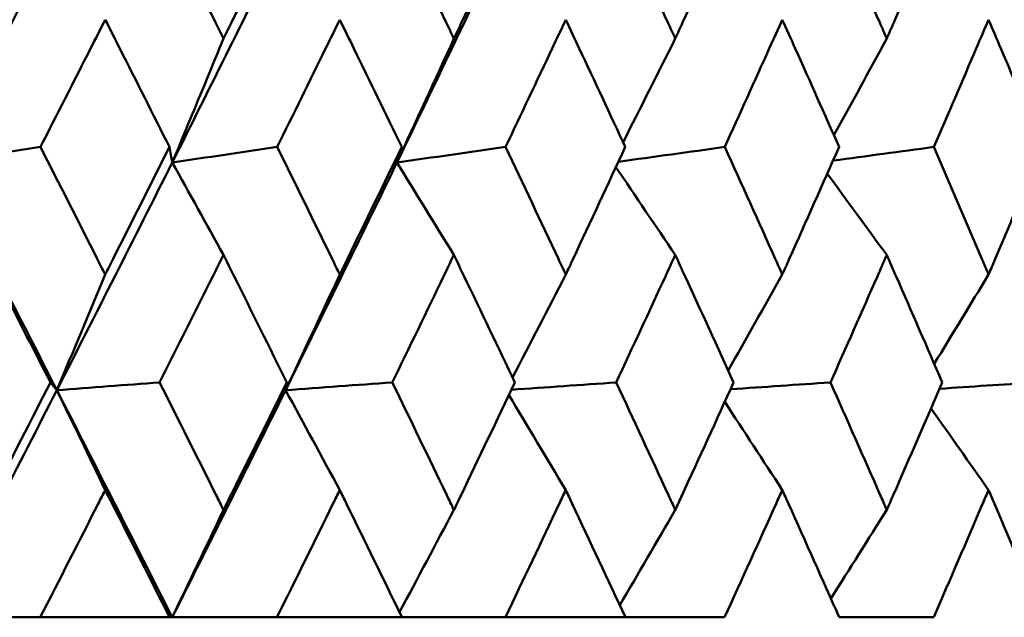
# Model space of a CAD drawing. Header units: millimetres. Extents: x 622 to 2742, y 42 to 2031.
# Tile 16 of 85: x 881.5 to 886.12, y 121.45 to 124.26. Entities that reach past the tile are written whole.
import ezdxf

# ---------------------------------------------------------------- set-up
doc = ezdxf.new("R2010")
doc.units = ezdxf.units.MM
doc.header["$LTSCALE"] = 10
doc.layers.add('Widoczne (ISO)', color=7, linetype='Continuous', lineweight=50)

msp = doc.modelspace()

# ---------------------------------------------------------------- linework, layer by layer
at = {"layer": 'Widoczne (ISO)'}
for p, q in [((881.5991, 121.4535), (881.1269, 121.4535)), ((881.5991, 121.4535), (882.2064, 121.4535)), ((882.2185, 121.4535), (882.2064, 121.4535)), ((882.7103, 121.4535), (882.2185, 121.4535)), ((882.7103, 121.4535), (883.297, 121.4535)), ((883.7824, 121.4535), (883.297, 121.4535)), ((883.7824, 121.4535), (884.3462, 121.4535)), ((884.8113, 121.4535), (884.3462, 121.4535)), ((885.7929, 121.4535), (885.3499, 121.4535))]:
    msp.add_line(p, q, dxfattribs=at)
msp.add_circle((872.8243, 92.4211), 50, dxfattribs=at)
for points, knots in [([(881.3398, 124.1701), (881.3528, 124.1953), (881.3658, 124.2206), (881.4678, 124.4199), (881.5566, 124.594), (881.6451, 124.7681)], [0.06686277, 0.06686277, 0.06686277, 0.06686277, 0.07557848, 0.07557848, 0.13558897, 0.13558897, 0.13558897, 0.13558897]), ([(882.1612, 124.7681), (882.2483, 124.594), (882.3351, 124.42), (882.4342, 124.2207), (882.4468, 124.1954), (882.4593, 124.1701)], [0.01556037, 0.01556037, 0.01556037, 0.01556037, 0.07555527, 0.07555527, 0.08428623, 0.08428623, 0.08428623, 0.08428623]), ([(882.4593, 124.1701), (882.4719, 124.1953), (882.4844, 124.2206), (882.5833, 124.4199), (882.6692, 124.594), (882.7547, 124.7681)], [0.06686277, 0.06686277, 0.06686277, 0.06686277, 0.07557848, 0.07557848, 0.13558897, 0.13558897, 0.13558897, 0.13558897]), ([(883.2533, 124.7681), (883.3374, 124.594), (883.4211, 124.42), (883.5166, 124.2207), (883.5287, 124.1954), (883.5408, 124.1701)], [0.01556037, 0.01556037, 0.01556037, 0.01556037, 0.07555527, 0.07555527, 0.08428623, 0.08428623, 0.08428623, 0.08428623]), ([(883.5408, 124.1701), (883.5529, 124.1953), (883.565, 124.2206), (883.6602, 124.4199), (883.7429, 124.594), (883.8252, 124.7681)], [0.06686277, 0.06686277, 0.06686277, 0.06686277, 0.07557848, 0.07557848, 0.13558897, 0.13558897, 0.13558897, 0.13558897]), ([(884.3043, 124.7681), (884.3849, 124.594), (884.4652, 124.42), (884.5567, 124.2207), (884.5684, 124.1954), (884.58, 124.1701)], [0.01556037, 0.01556037, 0.01556037, 0.01556037, 0.07555527, 0.07555527, 0.08428623, 0.08428623, 0.08428623, 0.08428623]), ([(884.58, 124.1701), (884.5915, 124.1953), (884.6031, 124.2206), (884.6943, 124.4199), (884.7735, 124.594), (884.8523, 124.7681)], [0.06686277, 0.06686277, 0.06686277, 0.06686277, 0.07557848, 0.07557848, 0.13558897, 0.13558897, 0.13558897, 0.13558897]), ([(885.3099, 124.7681), (885.3869, 124.594), (885.4634, 124.42), (885.5506, 124.2207), (885.5617, 124.1954), (885.5727, 124.1701)], [0.01556037, 0.01556037, 0.01556037, 0.01556037, 0.07555527, 0.07555527, 0.08428623, 0.08428623, 0.08428623, 0.08428623]), ([(885.5727, 124.1701), (885.5838, 124.1953), (885.5948, 124.2206), (885.6817, 124.4199), (885.757, 124.594), (885.8319, 124.7681)], [0.06686277, 0.06686277, 0.06686277, 0.06686277, 0.07557848, 0.07557848, 0.13558897, 0.13558897, 0.13558897, 0.13558897]), ([(881.9041, 124.2588), (881.8812, 124.2137), (881.8583, 124.1686), (881.7572, 123.9694), (881.6787, 123.8153), (881.5999, 123.6613)], [0.04598621, 0.04598621, 0.04598621, 0.04598621, 0.06155279, 0.06155279, 0.11473062, 0.11473062, 0.11473062, 0.11473062]), ([(882.2056, 123.6613), (882.1282, 123.8153), (882.0505, 123.9694), (881.9498, 124.1686), (881.9269, 124.2137), (881.9041, 124.2588)], [0.00838421, 0.00838421, 0.00838421, 0.00838421, 0.06155515, 0.06155515, 0.07712864, 0.07712864, 0.07712864, 0.07712864]), ([(883.0051, 124.2588), (882.983, 124.2137), (882.9609, 124.1686), (882.8632, 123.9694), (882.7873, 123.8153), (882.7111, 123.6613)], [0.04598621, 0.04598621, 0.04598621, 0.04598621, 0.06155279, 0.06155279, 0.11473062, 0.11473062, 0.11473062, 0.11473062]), ([(883.2962, 123.6613), (883.2215, 123.8153), (883.1465, 123.9694), (883.0492, 124.1686), (883.0272, 124.2137), (883.0051, 124.2588)], [0.00838421, 0.00838421, 0.00838421, 0.00838421, 0.06155515, 0.06155515, 0.07712864, 0.07712864, 0.07712864, 0.07712864]), ([(884.0659, 124.2588), (884.0447, 124.2137), (884.0235, 124.1686), (883.9295, 123.9694), (883.8565, 123.8153), (883.7832, 123.6613)], [0.04598621, 0.04598621, 0.04598621, 0.04598621, 0.06155279, 0.06155279, 0.11473062, 0.11473062, 0.11473062, 0.11473062]), ([(884.3454, 123.6613), (884.2738, 123.8153), (884.2018, 123.9694), (884.1083, 124.1686), (884.0871, 124.2137), (884.0659, 124.2588)], [0.00838421, 0.00838421, 0.00838421, 0.00838421, 0.06155515, 0.06155515, 0.07712864, 0.07712864, 0.07712864, 0.07712864]), ([(885.0824, 124.2588), (885.0621, 124.2137), (885.0418, 124.1686), (884.952, 123.9694), (884.8822, 123.8153), (884.8121, 123.6613)], [0.04598621, 0.04598621, 0.04598621, 0.04598621, 0.06155279, 0.06155279, 0.11473062, 0.11473062, 0.11473062, 0.11473062]), ([(885.3492, 123.6613), (885.2808, 123.8153), (885.2122, 123.9694), (885.1229, 124.1686), (885.1027, 124.2137), (885.0824, 124.2588)], [0.00838421, 0.00838421, 0.00838421, 0.00838421, 0.06155515, 0.06155515, 0.07712864, 0.07712864, 0.07712864, 0.07712864]), ([(886.0505, 124.2588), (886.0312, 124.2137), (886.012, 124.1686), (885.9267, 123.9694), (885.8604, 123.8153), (885.7936, 123.6613)], [0.04598621, 0.04598621, 0.04598621, 0.04598621, 0.06155279, 0.06155279, 0.11473062, 0.11473062, 0.11473062, 0.11473062]), ([(886.3035, 123.6613), (886.2388, 123.8153), (886.1736, 123.9694), (886.089, 124.1686), (886.0697, 124.2137), (886.0505, 124.2588)], [0.00838421, 0.00838421, 0.00838421, 0.00838421, 0.06155515, 0.06155515, 0.07712864, 0.07712864, 0.07712864, 0.07712864]), ([(881.5999, 123.6613), (881.6892, 123.4861), (881.7782, 123.311), (881.8793, 123.1114), (881.8917, 123.0869), (881.9041, 123.0624)], [0.01044349, 0.01044349, 0.01044349, 0.01044349, 0.07085106, 0.07085106, 0.07930241, 0.07930241, 0.07930241, 0.07930241]), ([(881.9041, 123.0624), (881.9164, 123.0869), (881.9288, 123.1113), (882.0297, 123.3109), (882.1178, 123.4861), (882.2056, 123.6613)], [0.06241522, 0.06241522, 0.06241522, 0.06241522, 0.0708546, 0.0708546, 0.13127416, 0.13127416, 0.13127416, 0.13127416]), ([(882.7111, 123.6613), (882.7974, 123.4861), (882.8835, 123.311), (882.9811, 123.1114), (882.9931, 123.0869), (883.0051, 123.0624)], [0.01044349, 0.01044349, 0.01044349, 0.01044349, 0.07085106, 0.07085106, 0.07930241, 0.07930241, 0.07930241, 0.07930241]), ([(883.0051, 123.0624), (883.017, 123.0869), (883.029, 123.1113), (883.1264, 123.3109), (883.2115, 123.4861), (883.2962, 123.6613)], [0.06241522, 0.06241522, 0.06241522, 0.06241522, 0.0708546, 0.0708546, 0.13127416, 0.13127416, 0.13127416, 0.13127416]), ([(883.7832, 123.6613), (883.8663, 123.4861), (883.949, 123.311), (884.0429, 123.1114), (884.0544, 123.0869), (884.0659, 123.0624)], [0.01044349, 0.01044349, 0.01044349, 0.01044349, 0.07085106, 0.07085106, 0.07930241, 0.07930241, 0.07930241, 0.07930241]), ([(884.0659, 123.0624), (884.0774, 123.0869), (884.0889, 123.1113), (884.1825, 123.3109), (884.2642, 123.4861), (884.3454, 123.6613)], [0.06241522, 0.06241522, 0.06241522, 0.06241522, 0.0708546, 0.0708546, 0.13127416, 0.13127416, 0.13127416, 0.13127416]), ([(884.8121, 123.6613), (884.8916, 123.4861), (884.9707, 123.311), (885.0604, 123.1114), (885.0714, 123.0869), (885.0824, 123.0624)], [0.01044349, 0.01044349, 0.01044349, 0.01044349, 0.07085106, 0.07085106, 0.07930241, 0.07930241, 0.07930241, 0.07930241]), ([(885.0824, 123.0624), (885.0934, 123.0869), (885.1043, 123.1113), (885.1937, 123.3109), (885.2717, 123.4861), (885.3492, 123.6613)], [0.06241522, 0.06241522, 0.06241522, 0.06241522, 0.0708546, 0.0708546, 0.13127416, 0.13127416, 0.13127416, 0.13127416]), ([(885.7936, 123.6613), (885.8693, 123.4861), (885.9444, 123.311), (886.0296, 123.1114), (886.0401, 123.0869), (886.0505, 123.0624)], [0.01044349, 0.01044349, 0.01044349, 0.01044349, 0.07085106, 0.07085106, 0.07930241, 0.07930241, 0.07930241, 0.07930241]), ([(886.0505, 123.0624), (886.0609, 123.0869), (886.0713, 123.1113), (886.1562, 123.3109), (886.2301, 123.4861), (886.3035, 123.6613)], [0.06241522, 0.06241522, 0.06241522, 0.06241522, 0.0708546, 0.0708546, 0.13127416, 0.13127416, 0.13127416, 0.13127416]), ([(881.6468, 122.5561), (881.562, 122.7221), (881.4769, 122.888), (881.3743, 123.0874), (881.3571, 123.1209), (881.3398, 123.1544)], [0.00418374, 0.00418374, 0.00418374, 0.00418374, 0.06147247, 0.06147247, 0.07302352, 0.07302352, 0.07302352, 0.07302352]), ([(882.4593, 123.1544), (882.4426, 123.1209), (882.426, 123.0875), (882.3263, 122.8881), (882.2431, 122.7221), (882.1595, 122.5561)], [0.04993807, 0.04993807, 0.04993807, 0.04993807, 0.0614821, 0.0614821, 0.11877783, 0.11877783, 0.11877783, 0.11877783]), ([(882.7564, 122.5561), (882.6743, 122.7221), (882.592, 122.888), (882.4927, 123.0874), (882.476, 123.1209), (882.4593, 123.1544)], [0.00418374, 0.00418374, 0.00418374, 0.00418374, 0.06147247, 0.06147247, 0.07302352, 0.07302352, 0.07302352, 0.07302352]), ([(883.5408, 123.1544), (883.5247, 123.1209), (883.5086, 123.0875), (883.4126, 122.8881), (883.3323, 122.7221), (883.2517, 122.5561)], [0.04993807, 0.04993807, 0.04993807, 0.04993807, 0.0614821, 0.0614821, 0.11877783, 0.11877783, 0.11877783, 0.11877783]), ([(883.8268, 122.5561), (883.7479, 122.7221), (883.6686, 122.888), (883.5729, 123.0874), (883.5569, 123.1209), (883.5408, 123.1544)], [0.00418374, 0.00418374, 0.00418374, 0.00418374, 0.06147247, 0.06147247, 0.07302352, 0.07302352, 0.07302352, 0.07302352]), ([(884.58, 123.1544), (884.5646, 123.1209), (884.5491, 123.0875), (884.4571, 122.8881), (884.3801, 122.7221), (884.3027, 122.5561)], [0.04993807, 0.04993807, 0.04993807, 0.04993807, 0.0614821, 0.0614821, 0.11877783, 0.11877783, 0.11877783, 0.11877783]), ([(884.8538, 122.5561), (884.7783, 122.7221), (884.7024, 122.888), (884.6108, 123.0874), (884.5954, 123.1209), (884.58, 123.1544)], [0.00418374, 0.00418374, 0.00418374, 0.00418374, 0.06147247, 0.06147247, 0.07302352, 0.07302352, 0.07302352, 0.07302352]), ([(885.5727, 123.1544), (885.5581, 123.1209), (885.5434, 123.0875), (885.4557, 122.8881), (885.3823, 122.7221), (885.3085, 122.5561)], [0.04993807, 0.04993807, 0.04993807, 0.04993807, 0.0614821, 0.0614821, 0.11877783, 0.11877783, 0.11877783, 0.11877783]), ([(885.8333, 122.5561), (885.7615, 122.7221), (885.6893, 122.888), (885.6021, 123.0874), (885.5874, 123.1209), (885.5727, 123.1544)], [0.00418374, 0.00418374, 0.00418374, 0.00418374, 0.06147247, 0.06147247, 0.07302352, 0.07302352, 0.07302352, 0.07302352]), ([(881.3398, 121.9577), (881.3518, 121.9809), (881.3638, 122.0042), (881.4664, 122.2036), (881.5568, 122.3798), (881.6468, 122.5561)], [0.05804162, 0.05804162, 0.05804162, 0.05804162, 0.06605559, 0.06605559, 0.12689392, 0.12689392, 0.12689392, 0.12689392]), ([(882.1595, 122.5561), (882.2481, 122.3799), (882.3365, 122.2036), (882.4361, 122.0042), (882.4477, 121.981), (882.4593, 121.9577)], [0.00523804, 0.00523804, 0.00523804, 0.00523804, 0.06606705, 0.06606705, 0.07409033, 0.07409033, 0.07409033, 0.07409033]), ([(882.4593, 121.9577), (882.4709, 121.9809), (882.4825, 122.0042), (882.5819, 122.2036), (882.6694, 122.3798), (882.7564, 122.5561)], [0.05804162, 0.05804162, 0.05804162, 0.05804162, 0.06605559, 0.06605559, 0.12689392, 0.12689392, 0.12689392, 0.12689392]), ([(883.2517, 122.5561), (883.3372, 122.3799), (883.4224, 122.2036), (883.5184, 122.0042), (883.5296, 121.981), (883.5408, 121.9577)], [0.00523804, 0.00523804, 0.00523804, 0.00523804, 0.06606705, 0.06606705, 0.07409033, 0.07409033, 0.07409033, 0.07409033]), ([(883.5408, 121.9577), (883.552, 121.9809), (883.5631, 122.0042), (883.6589, 122.2036), (883.7431, 122.3798), (883.8268, 122.5561)], [0.05804162, 0.05804162, 0.05804162, 0.05804162, 0.06605559, 0.06605559, 0.12689392, 0.12689392, 0.12689392, 0.12689392]), ([(884.3027, 122.5561), (884.3848, 122.3799), (884.4665, 122.2036), (884.5585, 122.0042), (884.5692, 121.981), (884.58, 121.9577)], [0.00523804, 0.00523804, 0.00523804, 0.00523804, 0.06606705, 0.06606705, 0.07409033, 0.07409033, 0.07409033, 0.07409033]), ([(884.58, 121.9577), (884.5907, 121.9809), (884.6013, 122.0042), (884.6931, 122.2036), (884.7737, 122.3798), (884.8538, 122.5561)], [0.05804162, 0.05804162, 0.05804162, 0.05804162, 0.06605559, 0.06605559, 0.12689392, 0.12689392, 0.12689392, 0.12689392]), ([(885.3085, 122.5561), (885.3868, 122.3799), (885.4647, 122.2036), (885.5523, 122.0042), (885.5625, 121.981), (885.5727, 121.9577)], [0.00523804, 0.00523804, 0.00523804, 0.00523804, 0.06606705, 0.06606705, 0.07409033, 0.07409033, 0.07409033, 0.07409033]), ([(885.5727, 121.9577), (885.5829, 121.9809), (885.5931, 122.0042), (885.6805, 122.2036), (885.7572, 122.3798), (885.8333, 122.5561)], [0.05804162, 0.05804162, 0.05804162, 0.05804162, 0.06605559, 0.06605559, 0.12689392, 0.12689392, 0.12689392, 0.12689392]), ([(881.9041, 122.0511), (881.8931, 122.0296), (881.8822, 122.008), (881.7809, 121.8088), (881.6902, 121.6312), (881.5991, 121.4535)], [0.05393723, 0.05393723, 0.05393723, 0.05393723, 0.06137399, 0.06137399, 0.12273355, 0.12273355, 0.12273355, 0.12273355]), ([(882.2064, 121.4535), (882.1169, 121.6311), (882.0271, 121.8088), (881.926, 122.008), (881.915, 122.0296), (881.9041, 122.0511)], [0, 0, 0, 0, 0.06135239, 0.06135239, 0.06879633, 0.06879633, 0.06879633, 0.06879633]), ([(883.0051, 122.0511), (882.9945, 122.0296), (882.9839, 122.008), (882.8861, 121.8088), (882.7984, 121.6312), (882.7103, 121.4535)], [0.05393723, 0.05393723, 0.05393723, 0.05393723, 0.06137399, 0.06137399, 0.12273355, 0.12273355, 0.12273355, 0.12273355]), ([(883.297, 121.4535), (883.2106, 121.6311), (883.1239, 121.8088), (883.0262, 122.008), (883.0157, 122.0296), (883.0051, 122.0511)], [0, 0, 0, 0, 0.06135239, 0.06135239, 0.06879633, 0.06879633, 0.06879633, 0.06879633]), ([(884.0659, 122.0511), (884.0558, 122.0296), (884.0456, 122.008), (883.9516, 121.8088), (883.8672, 121.6312), (883.7824, 121.4535)], [0.05393723, 0.05393723, 0.05393723, 0.05393723, 0.06137399, 0.06137399, 0.12273355, 0.12273355, 0.12273355, 0.12273355]), ([(884.3462, 121.4535), (884.2633, 121.6311), (884.1801, 121.8088), (884.0862, 122.008), (884.0761, 122.0296), (884.0659, 122.0511)], [0, 0, 0, 0, 0.06135239, 0.06135239, 0.06879633, 0.06879633, 0.06879633, 0.06879633]), ([(885.0824, 122.0511), (885.0727, 122.0296), (885.063, 122.008), (884.9731, 121.8088), (884.8925, 121.6312), (884.8113, 121.4535)], [0.05393723, 0.05393723, 0.05393723, 0.05393723, 0.06137399, 0.06137399, 0.12273355, 0.12273355, 0.12273355, 0.12273355]), ([(885.3499, 121.4535), (885.2709, 121.6311), (885.1914, 121.8088), (885.1018, 122.008), (885.0921, 122.0296), (885.0824, 122.0511)], [0, 0, 0, 0, 0.06135239, 0.06135239, 0.06879633, 0.06879633, 0.06879633, 0.06879633]), ([(886.0505, 122.0511), (886.0413, 122.0296), (886.0321, 122.008), (885.9467, 121.8088), (885.8701, 121.6312), (885.7929, 121.4535)], [0.05393723, 0.05393723, 0.05393723, 0.05393723, 0.06137399, 0.06137399, 0.12273355, 0.12273355, 0.12273355, 0.12273355]), ([(886.3042, 121.4535), (886.2293, 121.6311), (886.154, 121.8088), (886.0689, 122.008), (886.0597, 122.0296), (886.0505, 122.0511)], [0, 0, 0, 0, 0.06135239, 0.06135239, 0.06879633, 0.06879633, 0.06879633, 0.06879633])]:
    msp.add_open_spline(points, degree=3, knots=knots, dxfattribs=at)
for points in [[(881.1274, 123.5884), (881.3124, 123.9451), (881.496, 124.3019), (881.6781, 124.6586)], [(882.2189, 123.5884), (882.3981, 123.9451), (882.5757, 124.3019), (882.7517, 124.6586)], [(883.2734, 123.5884), (883.4461, 123.9451), (883.617, 124.3019), (883.7861, 124.6586)], [(882.4593, 124.1701), (882.3795, 123.9757), (882.2993, 123.7818), (882.2189, 123.5884)], [(883.5408, 124.1701), (883.452, 123.9757), (883.3628, 123.7818), (883.2734, 123.5884)], [(884.58, 124.1701), (884.4985, 124.0076), (884.4169, 123.8455), (884.3349, 123.6837)], [(885.5727, 124.1701), (885.4903, 124.0185), (885.4077, 123.8672), (885.3248, 123.7161)], [(881.1274, 123.5884), (881.2849, 123.6127), (881.4424, 123.637), (881.5999, 123.6613)], [(882.2189, 123.5884), (882.2145, 123.6127), (882.21, 123.637), (882.2056, 123.6613)], [(882.2189, 123.5884), (882.383, 123.6127), (882.547, 123.637), (882.7111, 123.6613)], [(883.2734, 123.5884), (883.281, 123.6127), (883.2886, 123.637), (883.2962, 123.6613)], [(883.2734, 123.5884), (883.4433, 123.6127), (883.6133, 123.637), (883.7832, 123.6613)], [(884.3133, 123.5921), (884.4796, 123.6152), (884.6458, 123.6382), (884.8121, 123.6613)], [(885.3209, 123.5974), (885.4785, 123.6187), (885.6361, 123.64), (885.7936, 123.6613)], [(881.6772, 122.5198), (881.4952, 122.8759), (881.3119, 123.2321), (881.1274, 123.5884)], [(881.6772, 122.5198), (881.8593, 122.8759), (882.0399, 123.2321), (882.2189, 123.5884)], [(882.4593, 123.1544), (882.3793, 123.2993), (882.2991, 123.444), (882.2189, 123.5884)], [(882.7507, 122.5198), (882.9266, 122.8759), (883.1009, 123.2321), (883.2734, 123.5884)], [(883.5408, 123.1544), (883.4518, 123.2993), (883.3626, 123.444), (883.2734, 123.5884)], [(884.58, 123.1544), (884.4872, 123.292), (884.3944, 123.4294), (884.3014, 123.5666)], [(885.5727, 123.1544), (885.4797, 123.2816), (885.3867, 123.4087), (885.2935, 123.5355)], [(881.9041, 123.0624), (881.8287, 122.8811), (881.753, 122.7002), (881.6772, 122.5198)], [(883.0051, 123.0624), (882.9205, 122.8811), (882.8357, 122.7002), (882.7507, 122.5198)], [(884.0659, 123.0624), (883.9828, 122.9009), (883.8994, 122.7398), (883.8159, 122.5791)], [(885.0824, 123.0624), (884.9979, 122.9119), (884.9132, 122.7618), (884.8284, 122.612)], [(886.0505, 123.0624), (885.9657, 122.9224), (885.8807, 122.7827), (885.7955, 122.6433)], [(881.6772, 122.5198), (881.667, 122.5319), (881.6569, 122.544), (881.6468, 122.5561)], [(881.6772, 122.5198), (881.8379, 122.5319), (881.9987, 122.544), (882.1595, 122.5561)], [(882.7507, 122.5198), (882.9177, 122.5319), (883.0847, 122.544), (883.2517, 122.5561)], [(882.7507, 122.5198), (882.7526, 122.5319), (882.7545, 122.544), (882.7564, 122.5561)], [(883.8104, 122.5215), (883.9745, 122.5331), (884.1386, 122.5446), (884.3027, 122.5561)], [(884.8392, 122.5241), (884.9956, 122.5348), (885.1521, 122.5454), (885.3085, 122.5561)], [(885.8205, 122.5265), (885.9686, 122.5364), (886.1168, 122.5462), (886.2649, 122.5561)], [(881.1269, 121.4535), (881.3119, 121.8087), (881.4953, 122.1642), (881.6772, 122.5198)], [(882.2185, 121.4535), (882.0394, 121.8087), (881.8589, 122.1642), (881.6772, 122.5198)], [(881.9041, 122.0511), (881.8285, 122.2076), (881.7529, 122.3638), (881.6772, 122.5198)], [(882.2185, 121.4535), (882.3975, 121.8087), (882.575, 122.1642), (882.7507, 122.5198)], [(883.0051, 122.0511), (882.9204, 122.2076), (882.8356, 122.3638), (882.7507, 122.5198)], [(884.0659, 122.0511), (883.977, 122.2), (883.8879, 122.3486), (883.7987, 122.497)], [(885.0824, 122.0511), (884.9924, 122.1892), (884.9024, 122.327), (884.8122, 122.4647)], [(886.0505, 122.0511), (885.9606, 122.179), (885.8706, 122.3067), (885.7805, 122.4341)], [(882.4593, 121.9577), (882.3792, 121.7892), (882.2989, 121.6212), (882.2185, 121.4535)], [(883.5408, 121.9577), (883.4559, 121.7972), (883.3708, 121.6369), (883.2855, 121.4771)], [(884.58, 121.9577), (884.4933, 121.8084), (884.4065, 121.6593), (884.3195, 121.5106)], [(885.5727, 121.9577), (885.4855, 121.819), (885.398, 121.6805), (885.3104, 121.5423)]]:
    msp.add_open_spline(points, degree=3, dxfattribs=at)

doc.saveas('drawing.dxf')
